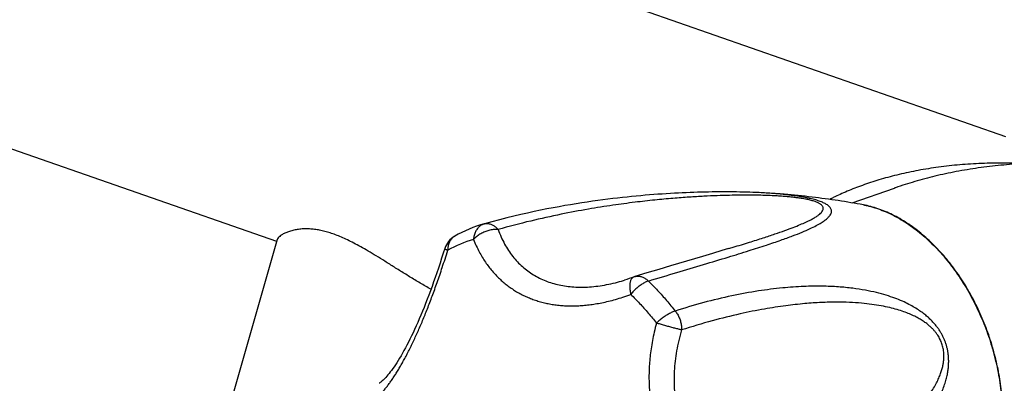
# Model space of a CAD drawing. Header units: millimetres. Extents: x 1094 to 1704, y 605 to 1147.
# Tile 7 of 14: x 1170 to 1261, y 713 to 747. Entities that reach past the tile are written whole.
import ezdxf

# ---------------------------------------------------------------- set-up
doc = ezdxf.new("R2010")
doc.units = ezdxf.units.MM
doc.header["$LTSCALE"] = 30.734
doc.layers.get('0').update_dxf_attribs({"linetype": 'CONTINUOUS'})

msp = doc.modelspace()

# ---------------------------------------------------------------- linework, layer by layer
at = {"color": 7, "linetype": 'CONTINUOUS'}
for p, q in [((1260.714, 735.953), (1166.083, 768.938)), ((1193.567, 726.317), (1155.816, 739.476)), ((1246.549, 729.869), (1250.443, 731.227)), ((1237.565, 730.829), (1237.557, 730.83)), ((1238.488, 730.784), (1238.482, 730.784)), ((1213.379, 728.133), (1212.699, 727.947)), ((1212.685, 727.942), (1212.678, 727.941)), ((1212.721, 727.953), (1212.685, 727.942)), ((1193.62, 726.501), (1189.607, 712.535)), ((1232.788, 724.945), (1229.814, 724.063)), ((1225.488, 722.732), (1225.586, 722.762))]:
    msp.add_line(p, q, dxfattribs=at)
at = {"color": 9, "linetype": 'CONTINUOUS'}
msp.add_line((1212.678, 727.941), (1212.685, 727.942), dxfattribs=at)
at = {"color": 7, "linetype": 'CONTINUOUS'}
for points in [[(1237.714, 730.823), (1237.423, 730.835), (1237.129, 730.846), (1236.831, 730.855), (1236.529, 730.863), (1236.224, 730.87), (1235.916, 730.875), (1235.604, 730.879), (1235.29, 730.882), (1234.972, 730.883), (1234.652, 730.883), (1234.328, 730.882), (1234.001, 730.879), (1233.671, 730.875), (1233.339, 730.87), (1233.002, 730.863), (1232.663, 730.855), (1232.321, 730.845), (1231.975, 730.834), (1231.625, 730.821), (1231.272, 730.807), (1230.914, 730.791), (1230.553, 730.773), (1230.187, 730.754), (1229.817, 730.733), (1229.442, 730.71), (1229.062, 730.685), (1228.677, 730.658), (1228.287, 730.629), (1227.892, 730.598), (1227.491, 730.565), (1227.084, 730.529), (1226.671, 730.491), (1226.252, 730.45), (1225.827, 730.407), (1225.394, 730.361), (1224.955, 730.312), (1224.509, 730.259), (1224.054, 730.204), (1223.592, 730.145), (1223.122, 730.082), (1222.643, 730.015), (1222.155, 729.944), (1221.657, 729.869), (1221.15, 729.789), (1220.632, 729.704), (1220.103, 729.614), (1219.563, 729.518), (1219.01, 729.416), (1218.446, 729.307), (1217.868, 729.192), (1217.276, 729.069), (1216.669, 728.938), (1216.047, 728.798), (1215.407, 728.648), (1214.75, 728.488), (1214.075, 728.317), (1213.379, 728.133)], [(1238.49, 730.784), (1238.281, 730.796), (1238, 730.81), (1237.714, 730.823)], [(1209.04, 725.669), (1208.901, 725.231), (1208.753, 724.771), (1208.604, 724.319), (1208.456, 723.876), (1208.308, 723.44), (1208.16, 723.013), (1208.012, 722.594), (1207.865, 722.183), (1207.717, 721.781), (1207.57, 721.387), (1207.423, 721.002), (1207.277, 720.626), (1207.131, 720.258), (1206.985, 719.899), (1206.839, 719.548), (1206.694, 719.206), (1206.549, 718.872), (1206.404, 718.546), (1206.261, 718.23), (1206.117, 717.923), (1205.975, 717.624), (1205.834, 717.335), (1205.694, 717.056), (1205.555, 716.786), (1205.417, 716.526), (1205.281, 716.275), (1205.146, 716.034), (1205.012, 715.803), (1204.881, 715.581), (1204.751, 715.368), (1204.623, 715.166), (1204.498, 714.974), (1204.375, 714.792), (1204.255, 714.62), (1204.139, 714.459), (1204.025, 714.308), (1203.916, 714.168), (1203.81, 714.039), (1203.709, 713.92), (1203.613, 713.811), (1203.522, 713.714), (1203.436, 713.626), (1203.356, 713.549), (1203.283, 713.482), (1203.217, 713.425), (1203.157, 713.376), (1203.106, 713.337), (1203.062, 713.306), (1203.026, 713.283), (1203.002, 713.269)], [(1235.174, 725.659), (1234.554, 725.473), (1233.695, 725.215), (1232.788, 724.945)], [(1229.814, 724.063), (1228.749, 723.745), (1227.654, 723.418), (1226.547, 723.086)], [(1226.434, 723.048), (1226.237, 722.978), (1226.018, 722.902), (1225.801, 722.83), (1225.586, 722.762)]]:
    msp.add_lwpolyline(points, dxfattribs=at)
for centre, radius, start, end in [((1235.396, 677.101), 53.772, 86.82715, 87.68807), ((1235.592, 680.784), 50.083, 86.69167, 86.81793), ((1234.149, 655.904), 75.006, 86.45791, 86.68373), ((1215.954, 716.259), 12.132, 105.66785, 119.60327), ((1210.948, 725.068), 2, 119.56388, 162.50354), ((1227.123, 721.171), 2, 106.73657, 110.1629)]:
    msp.add_arc(centre, radius, start, end, dxfattribs=at)
at = {"color": 9, "linetype": 'CONTINUOUS'}
for centre, radius, start, end in [((1212.985, 726.869), 1.114, 105.65446, 105.97351), ((1212.924, 727.081), 0.894, 104.55772, 105.59711), ((1212.925, 727.079), 0.897, 103.10088, 104.55759), ((1212.925, 727.077), 0.899, 101.51491, 103.10095), ((1214.532, 716.341), 10.543, 105.62946, 119.61753), ((1210.505, 725.848), 1.103, 119.56318, 121.42306)]:
    msp.add_arc(centre, radius, start, end, dxfattribs=at)
for points, knots in [([(1262.357, 733.481), (1261.664, 733.514), (1260.285, 733.549), (1258.236, 733.504), (1256.233, 733.367), (1254.296, 733.141), (1252.443, 732.832), (1250.69, 732.451), (1249.048, 732.005), (1247.524, 731.504), (1246.12, 730.959), (1245.126, 730.508), (1244.598, 730.245), (1244.491, 730.19)], [0, 0, 0, 0, 0.113406, 0.225287, 0.334868, 0.441333, 0.543826, 0.641623, 0.734346, 0.821728, 0.903698, 0.980295, 1, 1, 1, 1]), ([(1262.357, 733.481), (1261.654, 733.447), (1260.256, 733.347), (1258.182, 733.1), (1256.158, 732.763), (1254.203, 732.342), (1252.338, 731.848), (1251.099, 731.454), (1250.479, 731.239), (1250.442, 731.226)], [0, 0, 0, 0, 0.173565, 0.345609, 0.514736, 0.679455, 0.838311, 0.990389, 1, 1, 1, 1]), ([(1235.174, 725.659), (1235.318, 725.703), (1235.961, 725.898), (1237.028, 726.225), (1238.311, 726.631), (1239.398, 726.989), (1240.318, 727.308), (1241.092, 727.595), (1241.74, 727.853), (1242.277, 728.086), (1242.717, 728.299), (1243.072, 728.493), (1243.351, 728.67), (1243.564, 728.831), (1243.72, 728.98), (1243.824, 729.117), (1243.883, 729.244), (1243.901, 729.361), (1243.884, 729.467), (1243.838, 729.561), (1243.771, 729.644), (1243.686, 729.719), (1243.587, 729.788), (1243.474, 729.851), (1243.348, 729.91), (1243.209, 729.965), (1243.055, 730.019), (1242.884, 730.07), (1242.695, 730.121), (1242.482, 730.17), (1242.242, 730.219), (1241.969, 730.267), (1241.658, 730.315), (1241.302, 730.362), (1240.895, 730.407), (1240.432, 730.45), (1239.91, 730.489), (1239.324, 730.523), (1238.667, 730.551), (1237.935, 730.571), (1237.12, 730.581), (1236.214, 730.58), (1235.211, 730.565), (1234.099, 730.532), (1232.869, 730.478), (1231.509, 730.398), (1230.003, 730.284), (1228.337, 730.13), (1226.493, 729.923), (1224.448, 729.649), (1222.178, 729.288), (1219.652, 728.815), (1216.879, 728.202), (1214.954, 727.701), (1213.961, 727.421)], [0, 0, 0, 0, 0.011188, 0.050154, 0.083338, 0.111594, 0.135621, 0.155997, 0.173205, 0.187656, 0.199704, 0.209658, 0.217793, 0.224365, 0.229614, 0.233785, 0.23714, 0.239959, 0.242521, 0.245048, 0.247677, 0.250467, 0.253453, 0.256659, 0.2601, 0.263819, 0.267854, 0.272258, 0.277108, 0.282501, 0.288542, 0.295378, 0.303169, 0.312062, 0.322209, 0.333725, 0.346713, 0.361287, 0.377586, 0.39576, 0.415976, 0.438423, 0.463312, 0.490885, 0.521415, 0.555211, 0.592632, 0.63409, 0.680074, 0.731159, 0.788066, 0.851592, 0.922997, 1, 1, 1, 1]), ([(1247.596, 729.683), (1247.708, 729.662), (1248.057, 729.591), (1248.64, 729.434), (1249.344, 729.189), (1250.045, 728.886), (1250.742, 728.528), (1251.433, 728.115), (1252.114, 727.65), (1252.783, 727.134), (1253.438, 726.569), (1254.075, 725.957), (1254.694, 725.3), (1255.291, 724.602), (1255.863, 723.864), (1256.41, 723.09), (1256.929, 722.282), (1257.417, 721.444), (1257.874, 720.578), (1258.297, 719.687), (1258.685, 718.777), (1259.036, 717.848), (1259.349, 716.906), (1259.622, 715.954), (1259.856, 714.995), (1260.048, 714.033), (1260.198, 713.072), (1260.306, 712.115), (1260.371, 711.165), (1260.386, 710.535), (1260.386, 710.222)], [0, 0, 0, 0, 0.013693, 0.042781, 0.072602, 0.103199, 0.134603, 0.166831, 0.199885, 0.233756, 0.268423, 0.303856, 0.340015, 0.376851, 0.414308, 0.452324, 0.49083, 0.529755, 0.569022, 0.60855, 0.648259, 0.688064, 0.727881, 0.767626, 0.807213, 0.846561, 0.88559, 0.924221, 0.962381, 1, 1, 1, 1]), ([(1212.678, 727.941), (1212.631, 727.927), (1212.537, 727.893), (1212.402, 727.824), (1212.273, 727.734), (1212.154, 727.627), (1212.047, 727.503), (1211.952, 727.363), (1211.87, 727.21), (1211.802, 727.045), (1211.749, 726.869), (1211.711, 726.685), (1211.696, 726.558), (1211.691, 726.494)], [0, 0, 0, 0, 0.078374, 0.16075, 0.244435, 0.329962, 0.417725, 0.508027, 0.60105, 0.696857, 0.795418, 0.896563, 1, 1, 1, 1]), ([(1213.961, 727.421), (1213.9, 727.425), (1213.776, 727.429), (1213.587, 727.421), (1213.395, 727.398), (1213.201, 727.361), (1213.007, 727.31), (1212.815, 727.246), (1212.627, 727.17), (1212.446, 727.081), (1212.272, 726.982), (1212.108, 726.873), (1211.956, 726.755), (1211.816, 726.629), (1211.731, 726.54), (1211.691, 726.494)], [0, 0, 0, 0, 0.072315, 0.146912, 0.223493, 0.301671, 0.380993, 0.46096, 0.541095, 0.620934, 0.700008, 0.777858, 0.854055, 0.928212, 1, 1, 1, 1]), ([(1212.746, 727.957), (1212.767, 727.961), (1212.83, 727.972), (1212.939, 727.978), (1213.071, 727.968), (1213.204, 727.939), (1213.338, 727.893), (1213.47, 727.83), (1213.6, 727.751), (1213.726, 727.655), (1213.848, 727.545), (1213.924, 727.463), (1213.961, 727.421)], [0, 0, 0, 0, 0.045949, 0.138618, 0.233332, 0.330904, 0.431976, 0.537009, 0.646292, 0.75994, 0.877905, 1, 1, 1, 1]), ([(1213.961, 727.421), (1214.043, 727.186), (1214.223, 726.731), (1214.54, 726.085), (1214.897, 725.49), (1215.292, 724.945), (1215.721, 724.449), (1216.183, 724.001), (1216.677, 723.601), (1217.201, 723.249), (1217.754, 722.944), (1218.335, 722.685), (1218.944, 722.474), (1219.579, 722.309), (1220.241, 722.192), (1220.93, 722.122), (1221.644, 722.101), (1222.385, 722.129), (1223.153, 722.208), (1223.947, 722.339), (1224.73, 722.515), (1225.244, 722.658), (1225.488, 722.732)], [0, 0, 0, 0, 0.053605, 0.105089, 0.154743, 0.202873, 0.249792, 0.295814, 0.341251, 0.386409, 0.431589, 0.477081, 0.523173, 0.570143, 0.618261, 0.667791, 0.718983, 0.772084, 0.827337, 0.884976, 0.945226, 1, 1, 1, 1]), ([(1209.93, 726.79), (1209.888, 726.764), (1209.806, 726.706), (1209.694, 726.602), (1209.595, 726.481), (1209.509, 726.346), (1209.439, 726.197), (1209.384, 726.037), (1209.346, 725.867), (1209.324, 725.689), (1209.32, 725.568), (1209.321, 725.507)], [0, 0, 0, 0, 0.09968, 0.20269, 0.307483, 0.414708, 0.524882, 0.638368, 0.755393, 0.875988, 1, 1, 1, 1]), ([(1211.691, 726.494), (1211.771, 726.295), (1211.935, 725.914), (1212.205, 725.371), (1212.488, 724.874), (1212.782, 724.416), (1213.087, 723.994), (1213.402, 723.602), (1213.729, 723.237), (1214.068, 722.897), (1214.42, 722.58), (1214.785, 722.284), (1215.165, 722.009), (1215.559, 721.754), (1215.967, 721.52), (1216.391, 721.306), (1216.828, 721.114), (1217.278, 720.944), (1217.74, 720.797), (1218.213, 720.672), (1218.696, 720.569), (1219.188, 720.49), (1219.688, 720.433), (1220.197, 720.399), (1220.715, 720.387), (1221.244, 720.397), (1221.785, 720.43), (1222.341, 720.487), (1222.914, 720.569), (1223.509, 720.678), (1224.13, 720.817), (1224.781, 720.989), (1225.466, 721.198), (1225.932, 721.359), (1226.171, 721.447)], [0, 0, 0, 0, 0.037331, 0.072407, 0.105533, 0.137023, 0.167188, 0.196318, 0.224669, 0.252488, 0.279955, 0.30722, 0.334417, 0.361642, 0.388989, 0.416509, 0.444233, 0.472185, 0.500367, 0.528779, 0.557436, 0.586357, 0.61558, 0.645187, 0.67526, 0.705931, 0.737347, 0.769696, 0.803245, 0.838277, 0.875117, 0.914118, 0.955631, 1, 1, 1, 1]), ([(1202.082, 711.409), (1202.162, 711.455), (1202.32, 711.557), (1202.549, 711.73), (1202.774, 711.924), (1202.995, 712.137), (1203.214, 712.368), (1203.432, 712.615), (1203.649, 712.881), (1203.866, 713.163), (1204.084, 713.464), (1204.303, 713.784), (1204.524, 714.122), (1204.746, 714.48), (1204.97, 714.858), (1205.196, 715.255), (1205.423, 715.671), (1205.65, 716.106), (1205.878, 716.558), (1206.105, 717.026), (1206.331, 717.509), (1206.556, 718.006), (1206.78, 718.518), (1207.002, 719.043), (1207.224, 719.583), (1207.446, 720.138), (1207.667, 720.71), (1207.89, 721.303), (1208.116, 721.919), (1208.345, 722.563), (1208.579, 723.238), (1208.82, 723.953), (1209.069, 724.713), (1209.236, 725.236), (1209.321, 725.507)], [0, 0, 0, 0, 0.017259, 0.035109, 0.053565, 0.072661, 0.092439, 0.112952, 0.13426, 0.15643, 0.179526, 0.203615, 0.228747, 0.254972, 0.282301, 0.31074, 0.340259, 0.370804, 0.402316, 0.434719, 0.46794, 0.501938, 0.536676, 0.572165, 0.608452, 0.645614, 0.683786, 0.72313, 0.763872, 0.806271, 0.850654, 0.897412, 0.947015, 1, 1, 1, 1]), ([(1209.042, 725.669), (1209.041, 725.666), (1209.041, 725.653), (1209.066, 725.637), (1209.101, 725.611), (1209.159, 725.581), (1209.234, 725.545), (1209.29, 725.52), (1209.321, 725.507)], [0, 0, 0, 0, 0.025719, 0.106341, 0.243701, 0.439349, 0.692183, 1, 1, 1, 1]), ([(1226.434, 723.048), (1226.419, 723.043), (1226.379, 723.025), (1226.317, 722.982), (1226.253, 722.913), (1226.198, 722.826), (1226.153, 722.722), (1226.119, 722.603), (1226.094, 722.469), (1226.08, 722.322), (1226.077, 722.163), (1226.085, 721.995), (1226.103, 721.817), (1226.131, 721.634), (1226.156, 721.51), (1226.171, 721.447)], [0, 0, 0, 0, 0.026378, 0.076537, 0.130113, 0.188757, 0.253543, 0.325032, 0.403418, 0.488616, 0.580309, 0.677993, 0.781021, 0.888635, 1, 1, 1, 1]), ([(1227.794, 722.675), (1227.745, 722.66), (1227.646, 722.625), (1227.497, 722.559), (1227.344, 722.479), (1227.189, 722.385), (1227.033, 722.279), (1226.877, 722.161), (1226.725, 722.034), (1226.576, 721.897), (1226.433, 721.753), (1226.298, 721.603), (1226.212, 721.5), (1226.171, 721.447)], [0, 0, 0, 0, 0.073976, 0.153095, 0.236967, 0.325064, 0.416728, 0.511259, 0.607915, 0.705916, 0.804483, 0.902794, 1, 1, 1, 1]), ([(1226.547, 723.086), (1226.564, 723.091), (1226.623, 723.107), (1226.727, 723.125), (1226.861, 723.129), (1226.998, 723.115), (1227.136, 723.084), (1227.274, 723.035), (1227.41, 722.969), (1227.543, 722.886), (1227.672, 722.788), (1227.754, 722.714), (1227.794, 722.675)], [0, 0, 0, 0, 0.036993, 0.132836, 0.229991, 0.329321, 0.431555, 0.537259, 0.646808, 0.760394, 0.878042, 1, 1, 1, 1]), ([(1227.793, 722.676), (1228.083, 722.393), (1228.655, 721.809), (1229.48, 720.889), (1230.008, 720.248), (1230.268, 719.92)], [0, 0, 0, 0, 0.327897, 0.66126, 1, 1, 1, 1]), ([(1237.822, 699.942), (1238.677, 700.259), (1240.342, 700.919), (1242.724, 702.005), (1244.891, 703.133), (1246.784, 704.257), (1248.385, 705.332), (1249.726, 706.346), (1250.849, 707.3), (1251.789, 708.197), (1252.573, 709.037), (1253.223, 709.824), (1253.758, 710.558), (1254.194, 711.242), (1254.544, 711.877), (1254.819, 712.465), (1255.032, 713.007), (1255.191, 713.507), (1255.306, 713.967), (1255.383, 714.392), (1255.429, 714.787), (1255.448, 715.154), (1255.445, 715.499), (1255.423, 715.824), (1255.383, 716.133), (1255.327, 716.429), (1255.255, 716.713), (1255.168, 716.989), (1255.067, 717.259), (1254.949, 717.524), (1254.813, 717.787), (1254.659, 718.049), (1254.483, 718.312), (1254.283, 718.577), (1254.054, 718.845), (1253.793, 719.117), (1253.494, 719.395), (1253.15, 719.677), (1252.753, 719.964), (1252.296, 720.255), (1251.768, 720.547), (1251.161, 720.836), (1250.466, 721.117), (1249.671, 721.385), (1248.765, 721.632), (1247.735, 721.849), (1246.566, 722.028), (1245.239, 722.155), (1243.732, 722.216), (1242.017, 722.19), (1240.06, 722.052), (1237.848, 721.771), (1235.423, 721.325), (1232.862, 720.71), (1231.138, 720.199), (1230.268, 719.92)], [0, 0, 0, 0, 0.051335, 0.100814, 0.147406, 0.18884, 0.224716, 0.256009, 0.283461, 0.307668, 0.329108, 0.348159, 0.365125, 0.380262, 0.393796, 0.405921, 0.4168, 0.426587, 0.435437, 0.443495, 0.450902, 0.457772, 0.464212, 0.470304, 0.47613, 0.481751, 0.487235, 0.492641, 0.498026, 0.503452, 0.50898, 0.514666, 0.52058, 0.52679, 0.533372, 0.540417, 0.548029, 0.556332, 0.565468, 0.575588, 0.586849, 0.599402, 0.613414, 0.629075, 0.646607, 0.666261, 0.688332, 0.713189, 0.741299, 0.773243, 0.809749, 0.851738, 0.898755, 0.948527, 1, 1, 1, 1]), ([(1226.171, 721.447), (1226.448, 721.176), (1226.996, 720.617), (1227.786, 719.736), (1228.292, 719.122), (1228.541, 718.807)], [0, 0, 0, 0, 0.327854, 0.66131, 1, 1, 1, 1]), ([(1237.11, 701.636), (1238.027, 701.974), (1239.75, 702.652), (1242.13, 703.713), (1244.173, 704.736), (1245.907, 705.699), (1247.387, 706.608), (1248.654, 707.462), (1249.741, 708.266), (1250.672, 709.022), (1251.47, 709.733), (1252.151, 710.4), (1252.731, 711.027), (1253.222, 711.615), (1253.635, 712.167), (1253.978, 712.684), (1254.259, 713.169), (1254.486, 713.622), (1254.664, 714.045), (1254.799, 714.439), (1254.897, 714.805), (1254.961, 715.143), (1254.998, 715.454), (1255.01, 715.74), (1255.004, 716.003), (1254.98, 716.247), (1254.943, 716.477), (1254.892, 716.694), (1254.829, 716.903), (1254.753, 717.107), (1254.663, 717.306), (1254.558, 717.505), (1254.435, 717.705), (1254.291, 717.907), (1254.122, 718.114), (1253.923, 718.327), (1253.689, 718.546), (1253.415, 718.77), (1253.096, 718.995), (1252.729, 719.22), (1252.309, 719.442), (1251.831, 719.658), (1251.289, 719.866), (1250.678, 720.062), (1249.989, 720.242), (1249.216, 720.403), (1248.347, 720.541), (1247.372, 720.648), (1246.279, 720.718), (1245.052, 720.741), (1243.673, 720.708), (1242.121, 720.603), (1240.368, 720.408), (1238.382, 720.1), (1236.12, 719.646), (1233.573, 719.013), (1231.788, 718.479), (1230.855, 718.177)], [0, 0, 0, 0, 0.058056, 0.110021, 0.15477, 0.19375, 0.227881, 0.257945, 0.28454, 0.308157, 0.329196, 0.347989, 0.364818, 0.379921, 0.393504, 0.405742, 0.41679, 0.426782, 0.435835, 0.444052, 0.451517, 0.458303, 0.464474, 0.4701, 0.475278, 0.480111, 0.48468, 0.489077, 0.493379, 0.497651, 0.501964, 0.506391, 0.511, 0.515883, 0.521141, 0.526869, 0.533182, 0.540166, 0.547875, 0.55637, 0.56574, 0.576087, 0.587525, 0.600185, 0.614221, 0.629804, 0.647138, 0.666456, 0.688036, 0.712205, 0.739356, 0.76997, 0.804636, 0.844124, 0.889333, 0.941704, 1, 1, 1, 1]), ([(1230.267, 719.92), (1230.219, 719.905), (1230.119, 719.87), (1229.968, 719.806), (1229.811, 719.731), (1229.649, 719.644), (1229.485, 719.547), (1229.321, 719.441), (1229.156, 719.326), (1228.995, 719.204), (1228.837, 719.077), (1228.685, 718.945), (1228.588, 718.853), (1228.541, 718.807)], [0, 0, 0, 0, 0.073741, 0.153076, 0.237449, 0.326183, 0.418491, 0.513559, 0.610537, 0.708553, 0.806741, 0.904197, 1, 1, 1, 1]), ([(1230.267, 719.92), (1230.305, 719.873), (1230.377, 719.775), (1230.476, 719.618), (1230.565, 719.453), (1230.643, 719.28), (1230.71, 719.101), (1230.765, 718.918), (1230.807, 718.733), (1230.837, 718.547), (1230.854, 718.361), (1230.856, 718.238), (1230.855, 718.177)], [0, 0, 0, 0, 0.09693, 0.195547, 0.295703, 0.39694, 0.49877, 0.600698, 0.702243, 0.802935, 0.902327, 1, 1, 1, 1]), ([(1228.541, 718.807), (1228.464, 718.533), (1228.326, 717.998), (1228.159, 717.209), (1228.032, 716.455), (1227.941, 715.729), (1227.88, 715.027), (1227.849, 714.343), (1227.843, 713.674), (1227.864, 713.016), (1227.908, 712.368), (1227.978, 711.726), (1228.071, 711.091), (1228.189, 710.46), (1228.331, 709.834), (1228.498, 709.213), (1228.69, 708.598), (1228.906, 707.992), (1229.145, 707.394), (1229.408, 706.807), (1229.693, 706.231), (1230.001, 705.668), (1230.33, 705.118), (1230.68, 704.58), (1231.052, 704.054), (1231.447, 703.54), (1231.867, 703.035), (1232.313, 702.538), (1232.788, 702.048), (1233.298, 701.563), (1233.846, 701.082), (1234.439, 700.603), (1235.085, 700.124), (1235.542, 699.816), (1235.78, 699.662)], [0, 0, 0, 0, 0.038821, 0.075344, 0.109993, 0.143143, 0.175109, 0.206156, 0.236507, 0.266358, 0.295865, 0.325162, 0.354355, 0.383515, 0.4127, 0.441922, 0.471186, 0.500477, 0.529762, 0.559017, 0.588226, 0.61738, 0.646511, 0.675661, 0.704908, 0.734359, 0.764143, 0.794423, 0.825389, 0.857269, 0.890326, 0.924874, 0.961289, 1, 1, 1, 1]), ([(1230.855, 718.177), (1230.81, 718.188), (1230.715, 718.21), (1230.567, 718.247), (1230.407, 718.287), (1230.236, 718.331), (1230.057, 718.378), (1229.871, 718.428), (1229.68, 718.48), (1229.486, 718.534), (1229.292, 718.588), (1229.098, 718.644), (1228.907, 718.699), (1228.722, 718.753), (1228.6, 718.789), (1228.541, 718.807)], [0, 0, 0, 0, 0.057832, 0.121596, 0.190678, 0.264384, 0.341941, 0.422518, 0.505282, 0.589398, 0.674008, 0.758236, 0.841211, 0.922076, 1, 1, 1, 1]), ([(1230.855, 718.177), (1230.756, 717.857), (1230.58, 717.219), (1230.378, 716.261), (1230.239, 715.318), (1230.161, 714.39), (1230.142, 713.478), (1230.18, 712.584), (1230.273, 711.706), (1230.42, 710.846), (1230.62, 710.005), (1230.872, 709.182), (1231.176, 708.379), (1231.531, 707.596), (1231.938, 706.834), (1232.396, 706.093), (1232.906, 705.374), (1233.47, 704.679), (1234.087, 704.01), (1234.758, 703.367), (1235.486, 702.754), (1236.271, 702.171), (1236.824, 701.81), (1237.11, 701.636)], [0, 0, 0, 0, 0.052591, 0.103674, 0.153423, 0.202006, 0.249587, 0.296326, 0.342376, 0.387889, 0.433017, 0.477909, 0.522715, 0.567585, 0.612673, 0.658134, 0.704123, 0.750794, 0.798304, 0.846813, 0.896484, 0.947488, 1, 1, 1, 1])]:
    msp.add_open_spline(points, degree=3, knots=knots, dxfattribs=at)
at = {"color": 7, "linetype": 'CONTINUOUS'}
for points, knots in [([(1227.793, 722.676), (1228.666, 722.938), (1230.362, 723.445), (1232.811, 724.178), (1235.031, 724.847), (1236.962, 725.442), (1238.579, 725.959), (1239.915, 726.409), (1241.014, 726.805), (1241.913, 727.157), (1242.641, 727.473), (1243.224, 727.757), (1243.681, 728.014), (1244.031, 728.247), (1244.29, 728.458), (1244.471, 728.651), (1244.587, 728.827), (1244.647, 728.988), (1244.66, 729.134), (1244.633, 729.267), (1244.576, 729.386), (1244.494, 729.493), (1244.392, 729.592), (1244.27, 729.684), (1244.132, 729.77), (1243.978, 729.851), (1243.808, 729.928), (1243.622, 730.002), (1243.418, 730.072), (1243.195, 730.141), (1242.952, 730.207), (1242.684, 730.272), (1242.39, 730.336), (1242.064, 730.399), (1241.702, 730.461), (1241.299, 730.521), (1240.846, 730.581), (1240.336, 730.639), (1239.76, 730.694), (1239.137, 730.744), (1238.705, 730.771), (1238.49, 730.784)], [0, 0, 0, 0, 0.109639, 0.212837, 0.307379, 0.38851, 0.455742, 0.511612, 0.557931, 0.596217, 0.627694, 0.653382, 0.674145, 0.690749, 0.703897, 0.714248, 0.722423, 0.729037, 0.734688, 0.739905, 0.745066, 0.750425, 0.756105, 0.762173, 0.768677, 0.775646, 0.783102, 0.791114, 0.799729, 0.809022, 0.819108, 0.830096, 0.842115, 0.855351, 0.869984, 0.886252, 0.904436, 0.924867, 0.947945, 0.974101, 1, 1, 1, 1]), ([(1247.596, 729.683), (1246.827, 729.827), (1245.253, 730.092), (1242.82, 730.42), (1240.652, 730.637), (1239.29, 730.735), (1238.783, 730.766)], [0, 0, 0, 0, 0.26421, 0.538863, 0.828804, 1, 1, 1, 1]), ([(1260.426, 710.291), (1260.426, 710.587), (1260.413, 711.182), (1260.355, 712.079), (1260.258, 712.982), (1260.123, 713.89), (1259.95, 714.797), (1259.741, 715.703), (1259.495, 716.603), (1259.213, 717.495), (1258.898, 718.376), (1258.548, 719.242), (1258.167, 720.092), (1257.754, 720.922), (1257.312, 721.729), (1256.841, 722.512), (1256.344, 723.266), (1255.821, 723.991), (1255.275, 724.682), (1254.707, 725.339), (1254.119, 725.958), (1253.513, 726.538), (1252.891, 727.076), (1252.255, 727.571), (1251.607, 728.02), (1250.95, 728.423), (1250.285, 728.778), (1249.616, 729.083), (1248.944, 729.337), (1248.272, 729.54), (1247.821, 729.641), (1247.596, 729.683)], [0, 0, 0, 0, 0.03562, 0.07169, 0.108157, 0.14498, 0.182083, 0.219398, 0.256862, 0.294409, 0.331971, 0.36948, 0.40687, 0.444081, 0.481046, 0.51769, 0.553973, 0.589839, 0.625202, 0.660046, 0.694329, 0.727977, 0.76098, 0.793323, 0.824957, 0.855868, 0.886083, 0.915586, 0.944365, 0.972491, 1, 1, 1, 1]), ([(1207.768, 721.919), (1207.601, 722.013), (1207.105, 722.296), (1206.289, 722.779), (1205.334, 723.365), (1204.418, 723.937), (1203.555, 724.479), (1202.751, 724.977), (1202.008, 725.424), (1201.321, 725.819), (1200.686, 726.163), (1200.093, 726.461), (1199.535, 726.715), (1199.005, 726.93), (1198.496, 727.109), (1198.003, 727.252), (1197.522, 727.361), (1197.05, 727.436), (1196.586, 727.477), (1196.128, 727.483), (1195.682, 727.453), (1195.254, 727.387), (1194.853, 727.288), (1194.493, 727.163), (1194.185, 727.021), (1193.94, 726.871), (1193.762, 726.724), (1193.661, 726.6), (1193.626, 726.523), (1193.619, 726.499)], [0, 0, 0, 0, 0.036246, 0.108209, 0.179585, 0.248196, 0.312795, 0.372519, 0.427219, 0.477005, 0.522421, 0.564037, 0.602562, 0.638524, 0.672369, 0.704627, 0.735625, 0.765655, 0.795033, 0.823864, 0.852152, 0.879614, 0.905829, 0.930108, 0.95174, 0.969954, 0.98437, 0.995229, 1, 1, 1, 1])]:
    msp.add_open_spline(points, degree=3, knots=knots, dxfattribs=at)

doc.saveas('drawing.dxf')
